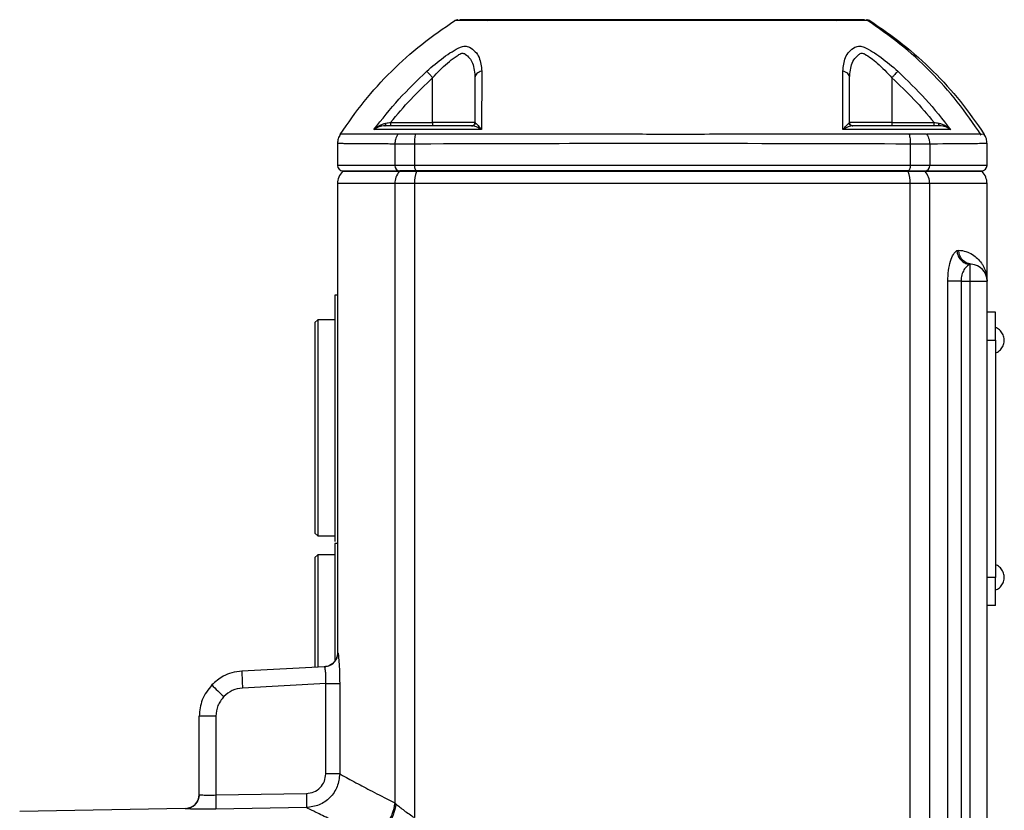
# Model space of a CAD drawing. Header units: millimetres. Extents: x 444 to 4809, y 21 to 3164.
# Tile 15 of 52: x 594 to 769, y 2121 to 2261. Entities that reach past the tile are written whole.
import ezdxf

# ---------------------------------------------------------------- set-up
doc = ezdxf.new("R2010")
doc.units = ezdxf.units.MM

msp = doc.modelspace()

# ---------------------------------------------------------------- linework, layer by layer
at = {"color": 7, "linetype": 'Continuous', "lineweight": 25}
for p, q in [((667.54, 2243.09), (667.54, 2251.02)), ((748.86, 2251.02), (748.86, 2243.09)), ((660.09, 2243.09), (667.54, 2243.09)), ((675.04, 2243.09), (667.54, 2243.09)), ((667.54, 2243.09), (667.54, 2242.49)), ((748.86, 2243.09), (741.36, 2243.09)), ((748.86, 2243.09), (748.86, 2242.49)), ((748.86, 2243.09), (756.32, 2243.09)), ((765.22, 2240.98), (764.58, 2240.99)), ((650.7, 2239.36), (650.7, 2235.49)), ((660.85, 2239.27), (660.85, 2235.49)), ((664.3, 2239.27), (664.3, 2235.49)), ((752.1, 2239.27), (752.1, 2235.49)), ((755.55, 2239.27), (755.55, 2235.49)), ((765.7, 2235.49), (765.7, 2239.36)), ((664.3, 2235.49), (660.85, 2235.49)), ((752.1, 2235.49), (664.3, 2235.49)), ((755.55, 2235.49), (752.1, 2235.49)), ((651.7, 2234.49), (651.58, 2234.37)), ((651.7, 2234.49), (661.75, 2234.49)), ((661.75, 2234.49), (661.64, 2234.37)), ((664.69, 2234.37), (661.64, 2234.37)), ((664.74, 2234.49), (661.75, 2234.49)), ((664.74, 2234.49), (664.69, 2234.37)), ((751.72, 2234.37), (664.69, 2234.37)), ((751.66, 2234.49), (664.74, 2234.49)), ((751.72, 2234.37), (751.66, 2234.49)), ((751.66, 2234.49), (754.65, 2234.49)), ((754.76, 2234.37), (751.72, 2234.37)), ((754.76, 2234.37), (754.65, 2234.49)), ((754.65, 2234.49), (764.7, 2234.49)), ((764.82, 2234.37), (764.7, 2234.49)), ((650.7, 2232.25), (650.7, 2166.49)), ((660.85, 2232.25), (660.85, 2122.53)), ((664.3, 2232.25), (660.85, 2232.25)), ((664.3, 2232.25), (664.3, 2119.94)), ((752.1, 2232.25), (664.3, 2232.25)), ((752.1, 2069), (752.1, 2232.25)), ((755.55, 2232.25), (752.1, 2232.25)), ((765.7, 2214.99), (765.7, 2232.25)), ((760.34, 2220.38), (760.7, 2220.48)), ((762.91, 2217.99), (762.7, 2217.93)), ((762.7, 2214.99), (762.7, 2217.93)), ((758.77, 2078.96), (758.77, 2214.99)), ((761.1, 2214.99), (761.1, 2078.96)), ((761.1, 2214.99), (762.7, 2214.99)), ((762.7, 2214.99), (765.7, 2214.99)), ((762.7, 2078.72), (762.7, 2214.99)), ((765.7, 2100.67), (765.7, 2214.99)), ((650.7, 2212.49), (650.2, 2212.48)), ((767.2, 2209.49), (765.7, 2209.49)), ((767.2, 2204.49), (767.2, 2209.49)), ((647.2, 2208.14), (646.7, 2207.64)), ((646.7, 2207.64), (646.7, 2170.35)), ((650.2, 2208.14), (647.2, 2208.14)), ((647.2, 2208.14), (647.2, 2169.85)), ((765.7, 2204.49), (767.2, 2204.49)), ((767.2, 2204.49), (767.2, 2162.49)), ((646.7, 2170.35), (646.7, 2170.34)), ((646.7, 2170.34), (647.2, 2169.84)), ((647.2, 2169.85), (647.2, 2169.84)), ((647.2, 2169.84), (650.2, 2169.84)), ((650.7, 2168.49), (650.2, 2168.48)), ((647.2, 2166.49), (646.7, 2165.99)), ((646.7, 2165.99), (646.7, 2146.57)), ((650.2, 2166.49), (647.2, 2166.49)), ((647.2, 2166.49), (647.2, 2151.96)), ((650.7, 2166.49), (650.7, 2149.15)), ((767.2, 2162.49), (765.7, 2162.49)), ((767.2, 2157.49), (767.2, 2162.49)), ((767.2, 2157.49), (765.7, 2157.49)), ((647.2, 2151.96), (647.2, 2146.59)), ((648.39, 2146.66), (633.78, 2145.89)), ((648.63, 2143.67), (633.89, 2142.89)), ((648.63, 2127.7), (648.63, 2143.67)), ((651.08, 2143.67), (651.08, 2127.7)), ((629.15, 2137.9), (626.2, 2137.9)), ((626.2, 2124.02), (626.2, 2137.9)), ((629.15, 2137.9), (629.15, 2123.95)), ((629.15, 2123.95), (645.19, 2124.22)), ((645.19, 2121.72), (629.15, 2121.45)), ((661.04, 2122.37), (660.85, 2122.53)), ((623.75, 2121.54), (594.43, 2121.03))]:
    msp.add_line(p, q, dxfattribs=at)
at = {"color": 8, "linetype": 'Continuous', "lineweight": 25}
for p, q in [((660.85, 2235.49), (650.7, 2235.49)), ((765.7, 2235.49), (755.55, 2235.49)), ((661.64, 2234.37), (651.58, 2234.37)), ((764.82, 2234.37), (754.76, 2234.37)), ((660.85, 2232.25), (650.7, 2232.25)), ((755.55, 2064.29), (755.55, 2232.25)), ((765.7, 2232.25), (755.55, 2232.25)), ((623.75, 2121.52), (623.75, 2121.54))]:
    msp.add_line(p, q, dxfattribs=at)
at = {"color": 7, "linetype": 'Continuous', "lineweight": 25, "flags": 128}
for points in [[(752.1, 2239.27), (752.1, 2239.27), (752.08, 2239.27), (752.02, 2239.27), (751.81, 2239.27), (750.95, 2239.27), (749.54, 2239.27), (747.55, 2239.28), (745.48, 2239.28), (744.03, 2239.29), (742.72, 2239.29), (741.57, 2239.29), (740.28, 2239.29), (738.36, 2239.3), (735.7, 2239.3), (732.28, 2239.31), (728.75, 2239.32), (725.82, 2239.32), (723.3, 2239.33), (721.18, 2239.33), (718.57, 2239.34), (715.29, 2239.34), (711.83, 2239.34), (708.2, 2239.35), (706.72, 2239.35), (705.19, 2239.34), (703.62, 2239.34), (702, 2239.34), (700.33, 2239.34), (698.62, 2239.34), (696.86, 2239.34), (695.9, 2239.33), (694.73, 2239.33), (693.35, 2239.33), (691.75, 2239.33), (689.95, 2239.32), (687.95, 2239.32), (685.74, 2239.31), (679.01, 2239.3), (673.61, 2239.29), (669.49, 2239.28), (667.2, 2239.27), (665.59, 2239.27), (664.62, 2239.27), (664.38, 2239.27), (664.32, 2239.27), (664.3, 2239.27), (664.3, 2239.27), (664.3, 2239.27), (664.3, 2239.27), (664.3, 2239.27), (664.3, 2239.27)], [(664.3, 2235.49), (664.31, 2235.3), (664.33, 2235.11), (664.37, 2234.94), (664.43, 2234.79), (664.5, 2234.66), (664.57, 2234.57), (664.65, 2234.51), (664.74, 2234.49)], [(752.1, 2235.49), (752.1, 2235.3), (752.07, 2235.11), (752.03, 2234.94), (751.98, 2234.79), (751.91, 2234.66), (751.83, 2234.57), (751.75, 2234.51), (751.66, 2234.49)]]:
    msp.add_lwpolyline(points, dxfattribs=at)
at = {"color": 8, "linetype": 'Continuous', "lineweight": 25, "flags": 128}
msp.add_lwpolyline([(765.7, 2239.35), (765.69, 2239.35), (765.66, 2239.34), (765.6, 2239.34), (765.51, 2239.34), (765.39, 2239.34), (765.24, 2239.34), (765.06, 2239.34), (764.94, 2239.33), (764.79, 2239.33), (764.59, 2239.33), (764.34, 2239.33), (764.02, 2239.32), (763.63, 2239.32), (763.15, 2239.31), (761.35, 2239.3), (759.53, 2239.29), (757.9, 2239.28), (756.91, 2239.27), (756.17, 2239.27), (755.71, 2239.27), (755.59, 2239.27), (755.56, 2239.27), (755.55, 2239.27), (755.55, 2239.27), (755.55, 2239.27), (755.55, 2239.27), (755.55, 2239.27), (755.55, 2239.27), (755.55, 2239.27)], dxfattribs=at)
at = {"color": 7, "linetype": 'Continuous', "lineweight": 25}
for centre, radius, start, end in [((651.7, 2235.49), 1, 180, 270), ((661.81, 2235.44), 0.953, 177.1038, 266.775), ((754.6, 2235.44), 0.953, 273.2255, 2.8956), ((764.7, 2235.49), 1, 270, 0), ((653.7, 2232.25), 3, 135, 180), ((664.03, 2232.28), 3.18, 138.7217, 180.4512), ((669.75, 2232.36), 5.45, 158.2874, 181.1005), ((746.65, 2232.36), 5.45, 358.9002, 21.7127), ((752.37, 2232.28), 3.18, 359.5499, 41.2779), ((762.7, 2232.25), 3, 360, 45), ((762.7, 2214.99), 3, 0, 86.0712), ((676.79, 2145.89), 43.01, 180.003, 183.9976), ((672.29, 2185.79), 60.95, 223.9975, 226.7826), ((623.7, 2124.04), 2.5, 271, 0)]:
    msp.add_arc(centre, radius, start, end, dxfattribs=at)
for points, knots in [([(651.19, 2240.98), (652.56, 2242.96), (655.29, 2246.9), (660.17, 2252.21), (665.51, 2257.06), (669.47, 2259.77), (671.45, 2261.13)], [0, 0, 0, 0, 0.250266, 0.499883, 0.749559, 1, 1, 1, 1]), ([(672.03, 2261.27), (672, 2261.27), (671.78, 2261.27), (671.61, 2261.2), (671.45, 2261.13)], [0, 0, 0, 0, 0.1152372, 1, 1, 1, 1]), ([(677.3, 2261.12), (676.39, 2261.12), (674.6, 2261.12), (672.82, 2261.13), (671.66, 2261.13), (671.52, 2261.13), (671.45, 2261.13)], [0, 0, 0, 0, 0.251551, 0.501204, 0.749904, 1, 1, 1, 1]), ([(677.82, 2261.29), (676.65, 2261.29), (674.32, 2261.29), (672.63, 2261.29), (672.43, 2261.29), (672.38, 2261.29)], [0, 0, 0, 0, 0.4258899, 0.8485187, 1, 1, 1, 1]), ([(677.3, 2261.12), (677.38, 2261.17), (677.54, 2261.27), (677.73, 2261.29), (677.82, 2261.29)], [0, 0, 0, 0, 0.500008, 1, 1, 1, 1]), ([(677.33, 2261.12), (677.32, 2261.12), (677.31, 2261.12), (677.3, 2261.12), (677.3, 2261.12)], [0, 0, 0, 0, 0.499836, 1, 1, 1, 1]), ([(678.24, 2261.12), (678.14, 2261.12), (677.95, 2261.13), (677.61, 2261.14), (677.44, 2261.12), (677.33, 2261.12)], [0, 0, 0, 0, 0.253848, 0.50196, 1, 1, 1, 1]), ([(678.53, 2261.29), (678.5, 2261.29), (678.46, 2261.29), (678.38, 2261.29), (678.26, 2261.29), (678.01, 2261.29), (677.9, 2261.29), (677.82, 2261.29)], [0, 0, 0, 0, 0.083386, 0.12671, 0.252868, 0.501888, 1, 1, 1, 1]), ([(678.31, 2261.12), (678.3, 2261.12), (678.28, 2261.12), (678.25, 2261.12), (678.24, 2261.12)], [0, 0, 0, 0, 0.499934, 1, 1, 1, 1]), ([(678.31, 2261.12), (678.35, 2261.17), (678.41, 2261.27), (678.49, 2261.29), (678.53, 2261.29)], [0, 0, 0, 0, 0.500008, 1, 1, 1, 1]), ([(738.09, 2261.12), (735.69, 2261.12), (730.91, 2261.12), (723.46, 2261.13), (715.89, 2261.13), (708.23, 2261.14), (700.58, 2261.13), (693.01, 2261.13), (685.53, 2261.12), (680.72, 2261.12), (678.31, 2261.12)], [0, 0, 0, 0, 0.12523, 0.249634, 0.374376, 0.499905, 0.624408, 0.748754, 0.8741, 1, 1, 1, 1]), ([(737.87, 2261.29), (734.7, 2261.29), (728.36, 2261.29), (718.36, 2261.29), (708.23, 2261.29), (698.11, 2261.29), (688.1, 2261.29), (681.73, 2261.29), (678.53, 2261.29)], [0, 0, 0, 0, 0.166384, 0.332781, 0.499905, 0.665717, 0.832335, 1, 1, 1, 1]), ([(738.09, 2261.12), (738.06, 2261.17), (737.99, 2261.27), (737.91, 2261.29), (737.87, 2261.29)], [0, 0, 0, 0, 0.499983, 1, 1, 1, 1]), ([(738.58, 2261.29), (738.57, 2261.29), (738.56, 2261.29), (738.52, 2261.29), (738.45, 2261.29), (738.27, 2261.29), (738.03, 2261.29), (737.87, 2261.29)], [0, 0, 0, 0, 0.083393, 0.126691, 0.252844, 0.501877, 1, 1, 1, 1]), ([(738.17, 2261.12), (738.15, 2261.12), (738.13, 2261.12), (738.1, 2261.12), (738.09, 2261.12)], [0, 0, 0, 0, 0.500066, 1, 1, 1, 1]), ([(739.08, 2261.12), (739.02, 2261.12), (738.91, 2261.13), (738.63, 2261.14), (738.35, 2261.12), (738.17, 2261.12)], [0, 0, 0, 0, 0.253849, 0.501956, 1, 1, 1, 1]), ([(738.58, 2261.29), (738.68, 2261.29), (738.86, 2261.27), (739.03, 2261.17), (739.11, 2261.12)], [0, 0, 0, 0, 0.50001, 1, 1, 1, 1]), ([(744.03, 2261.29), (743.97, 2261.29), (743.77, 2261.29), (742.09, 2261.29), (739.76, 2261.29), (738.58, 2261.29)], [0, 0, 0, 0, 0.151133, 0.574146, 1, 1, 1, 1]), ([(739.11, 2261.12), (739.1, 2261.12), (739.09, 2261.12), (739.08, 2261.12), (739.08, 2261.12)], [0, 0, 0, 0, 0.500293, 1, 1, 1, 1]), ([(744.95, 2261.13), (744.88, 2261.13), (744.74, 2261.13), (743.59, 2261.13), (741.81, 2261.12), (740.01, 2261.12), (739.11, 2261.12)], [0, 0, 0, 0, 0.249999, 0.498759, 0.748627, 1, 1, 1, 1]), ([(744.95, 2261.13), (744.8, 2261.2), (744.63, 2261.27), (744.4, 2261.27), (744.37, 2261.27)], [0, 0, 0, 0, 0.883914, 1, 1, 1, 1]), ([(764.69, 2240.83), (763.32, 2242.84), (760.57, 2246.83), (755.7, 2252.21), (750.37, 2257.11), (746.41, 2259.85), (744.43, 2261.23)], [0, 0, 0, 0, 0.251118, 0.501058, 0.750459, 1, 1, 1, 1]), ([(744.95, 2261.13), (746.93, 2259.77), (750.9, 2257.06), (756.23, 2252.21), (761.11, 2246.9), (763.85, 2242.96), (765.22, 2240.98)], [0, 0, 0, 0, 0.25044, 0.500117, 0.749735, 1, 1, 1, 1]), ([(666.49, 2252.16), (667.47, 2253.01), (668.95, 2254.29), (671, 2255.67), (671.97, 2256.18), (672.45, 2256.43)], [0, 0, 0, 0, 0.498774, 0.749505, 1, 1, 1, 1]), ([(672.45, 2256.43), (672.72, 2256.51), (673.27, 2256.68), (673.81, 2256.51), (674.09, 2256.43)], [0, 0, 0, 0, 0.499237, 1, 1, 1, 1]), ([(674.09, 2256.43), (674.44, 2256.18), (675.15, 2255.67), (676.03, 2254.29), (676.15, 2253.01), (676.23, 2252.16)], [0, 0, 0, 0, 0.24982, 0.500551, 1, 1, 1, 1]), ([(740.17, 2252.16), (740.26, 2253.01), (740.38, 2254.29), (741.25, 2255.67), (741.96, 2256.18), (742.32, 2256.43)], [0, 0, 0, 0, 0.4987737, 0.7495051, 1, 1, 1, 1]), ([(742.32, 2256.43), (742.59, 2256.51), (743.13, 2256.68), (743.68, 2256.51), (743.95, 2256.43)], [0, 0, 0, 0, 0.499226, 1, 1, 1, 1]), ([(743.95, 2256.43), (744.43, 2256.18), (745.4, 2255.67), (747.45, 2254.29), (748.93, 2253.01), (749.91, 2252.16)], [0, 0, 0, 0, 0.2498182, 0.500551, 1, 1, 1, 1]), ([(667.54, 2251.02), (668.4, 2251.92), (669.69, 2253.28), (671.31, 2254.54), (672.09, 2255.05), (672.53, 2255.31), (672.87, 2255.37), (673.13, 2255.31), (673.87, 2254.84), (674.84, 2253.52), (674.97, 2251.91), (675.04, 2251.02)], [0, 0, 0, 0, 0.250313, 0.376297, 0.439385, 0.471027, 0.502291, 0.53362, 0.549276, 0.751429, 1, 1, 1, 1]), ([(741.36, 2251.02), (741.43, 2251.92), (741.54, 2253.28), (742.34, 2254.54), (742.89, 2255.05), (743.25, 2255.31), (743.57, 2255.37), (743.86, 2255.31), (744.72, 2254.84), (746.46, 2253.52), (748.01, 2251.91), (748.86, 2251.02)], [0, 0, 0, 0, 0.250314, 0.376297, 0.439386, 0.471027, 0.502291, 0.533621, 0.549277, 0.751429, 1, 1, 1, 1]), ([(657.13, 2241.82), (658.58, 2243.65), (661.47, 2247.3), (664.82, 2250.54), (666.49, 2252.16)], [0, 0, 0, 0, 0.499869, 1, 1, 1, 1]), ([(660.09, 2243.09), (661.26, 2244.48), (663.6, 2247.25), (666.23, 2249.76), (667.54, 2251.02)], [0, 0, 0, 0, 0.499207, 1, 1, 1, 1]), ([(667.54, 2251.02), (667.42, 2251.15), (667.19, 2251.41), (666.87, 2251.75), (666.62, 2252.02), (666.54, 2252.11), (666.49, 2252.16)], [0, 0, 0, 0, 0.250005, 0.500005, 0.750002, 1, 1, 1, 1]), ([(676.23, 2252.16), (676.06, 2252.11), (675.74, 2252.02), (675.35, 2251.75), (675.09, 2251.41), (675.06, 2251.15), (675.04, 2251.02)], [0, 0, 0, 0, 0.250001, 0.500001, 0.750004, 1, 1, 1, 1]), ([(675.04, 2251.02), (675.04, 2249.76), (675.04, 2247.25), (675.04, 2244.48), (675.04, 2243.09)], [0, 0, 0, 0, 0.500805, 1, 1, 1, 1]), ([(676.23, 2252.16), (676.23, 2250.54), (676.22, 2247.3), (676.22, 2243.65), (676.22, 2241.82)], [0, 0, 0, 0, 0.4998302, 1, 1, 1, 1]), ([(740.19, 2241.82), (740.19, 2243.65), (740.19, 2247.3), (740.18, 2250.54), (740.17, 2252.16)], [0, 0, 0, 0, 0.499968, 1, 1, 1, 1]), ([(741.36, 2251.02), (741.34, 2251.15), (741.31, 2251.41), (741.05, 2251.75), (740.67, 2252.02), (740.34, 2252.11), (740.17, 2252.16)], [0, 0, 0, 0, 0.250005, 0.499995, 0.75, 1, 1, 1, 1]), ([(741.36, 2243.09), (741.36, 2244.48), (741.36, 2247.25), (741.36, 2249.76), (741.36, 2251.02)], [0, 0, 0, 0, 0.499207, 1, 1, 1, 1]), ([(749.91, 2252.16), (749.87, 2252.11), (749.78, 2252.02), (749.53, 2251.75), (749.22, 2251.41), (748.98, 2251.15), (748.86, 2251.02)], [0, 0, 0, 0, 0.249988, 0.499993, 0.749995, 1, 1, 1, 1]), ([(748.86, 2251.02), (750.18, 2249.76), (752.8, 2247.25), (755.15, 2244.48), (756.32, 2243.09)], [0, 0, 0, 0, 0.500805, 1, 1, 1, 1]), ([(749.91, 2252.16), (751.58, 2250.54), (754.93, 2247.3), (757.83, 2243.65), (759.27, 2241.82)], [0, 0, 0, 0, 0.499831, 1, 1, 1, 1]), ([(657.13, 2241.82), (657.44, 2242.08), (657.9, 2242.46), (658.65, 2242.82), (659.06, 2242.91), (659.26, 2242.96)], [0, 0, 0, 0, 0.507048, 0.757281, 1, 1, 1, 1]), ([(659.1, 2242.49), (658.91, 2242.48), (658.52, 2242.46), (657.82, 2242.26), (657.41, 2242), (657.13, 2241.82)], [0, 0, 0, 0, 0.242624, 0.492859, 1, 1, 1, 1]), ([(659.1, 2242.49), (659.12, 2242.5), (659.16, 2242.52), (659.21, 2242.64), (659.25, 2242.79), (659.26, 2242.9), (659.26, 2242.96)], [0, 0, 0, 0, 0.279719, 0.559457, 0.779737, 1, 1, 1, 1]), ([(674.58, 2242.49), (672.79, 2242.49), (670.4, 2242.49), (667.48, 2242.49), (665.72, 2242.49), (664.06, 2242.49), (662.92, 2242.49), (662.15, 2242.49), (660.76, 2242.49), (659.81, 2242.49), (659.1, 2242.49)], [0, 0, 0, 0, 0.2467442, 0.328868, 0.412884, 0.4940537, 0.5763714, 0.6619796, 0.746484, 1, 1, 1, 1]), ([(659.26, 2242.96), (659.4, 2242.98), (659.67, 2243.03), (659.95, 2243.07), (660.09, 2243.09)], [0, 0, 0, 0, 0.498241, 1, 1, 1, 1]), ([(660.09, 2243.09), (660.09, 2243.01), (660.09, 2242.86), (660.09, 2242.66), (660.09, 2242.52), (660.09, 2242.5), (660.09, 2242.49)], [0, 0, 0, 0, 0.249987, 0.5, 0.750013, 1, 1, 1, 1]), ([(674.44, 2242.49), (674.52, 2242.5), (674.68, 2242.52), (674.88, 2242.66), (675.02, 2242.86), (675.03, 2243.01), (675.04, 2243.09)], [0, 0, 0, 0, 0.2500154, 0.4999993, 0.7500096, 1, 1, 1, 1]), ([(674.58, 2242.49), (674.65, 2242.5), (674.8, 2242.52), (674.97, 2242.64), (675.09, 2242.79), (675.13, 2242.9), (675.14, 2242.96)], [0, 0, 0, 0, 0.279719, 0.559457, 0.779737, 1, 1, 1, 1]), ([(676.22, 2241.82), (675.9, 2242), (675.43, 2242.26), (674.89, 2242.46), (674.69, 2242.48), (674.58, 2242.49)], [0, 0, 0, 0, 0.5070368, 0.7574976, 1, 1, 1, 1]), ([(675.04, 2243.09), (675.05, 2243.07), (675.06, 2243.03), (675.11, 2242.98), (675.14, 2242.96)], [0, 0, 0, 0, 0.5017762, 1, 1, 1, 1]), ([(675.14, 2242.96), (675.21, 2242.91), (675.33, 2242.82), (675.68, 2242.46), (676, 2242.08), (676.22, 2241.82)], [0, 0, 0, 0, 0.242602, 0.493052, 1, 1, 1, 1]), ([(740.19, 2241.82), (740.4, 2242.08), (740.72, 2242.46), (741.07, 2242.82), (741.2, 2242.91), (741.26, 2242.96)], [0, 0, 0, 0, 0.507054, 0.757279, 1, 1, 1, 1]), ([(741.82, 2242.49), (741.72, 2242.48), (741.51, 2242.46), (740.97, 2242.26), (740.5, 2242), (740.19, 2241.82)], [0, 0, 0, 0, 0.2426176, 0.4928602, 1, 1, 1, 1]), ([(741.26, 2242.96), (741.29, 2242.98), (741.35, 2243.03), (741.36, 2243.07), (741.36, 2243.09)], [0, 0, 0, 0, 0.498242, 1, 1, 1, 1]), ([(741.82, 2242.49), (741.75, 2242.5), (741.6, 2242.52), (741.43, 2242.64), (741.31, 2242.79), (741.28, 2242.9), (741.26, 2242.96)], [0, 0, 0, 0, 0.279729, 0.559444, 0.779741, 1, 1, 1, 1]), ([(741.36, 2243.09), (741.37, 2243.01), (741.39, 2242.86), (741.53, 2242.66), (741.72, 2242.52), (741.88, 2242.5), (741.96, 2242.49)], [0, 0, 0, 0, 0.2499865, 0.5000048, 0.750001, 1, 1, 1, 1]), ([(757.31, 2242.49), (756.61, 2242.49), (755.69, 2242.49), (754.35, 2242.49), (753.57, 2242.49), (752.53, 2242.49), (750.92, 2242.49), (749.11, 2242.49), (746.12, 2242.49), (743.66, 2242.49), (741.82, 2242.49)], [0, 0, 0, 0, 0.246743, 0.328868, 0.412883, 0.494053, 0.576371, 0.661979, 0.746484, 1, 1, 1, 1]), ([(756.32, 2242.49), (756.32, 2242.5), (756.32, 2242.52), (756.32, 2242.66), (756.32, 2242.86), (756.32, 2243.01), (756.32, 2243.09)], [0, 0, 0, 0, 0.249987, 0.5, 0.750013, 1, 1, 1, 1]), ([(756.32, 2243.09), (756.46, 2243.07), (756.73, 2243.03), (757.01, 2242.98), (757.14, 2242.96)], [0, 0, 0, 0, 0.501768, 1, 1, 1, 1]), ([(757.31, 2242.49), (757.28, 2242.5), (757.24, 2242.52), (757.19, 2242.64), (757.16, 2242.79), (757.15, 2242.9), (757.14, 2242.96)], [0, 0, 0, 0, 0.279724, 0.559457, 0.779739, 1, 1, 1, 1]), ([(757.14, 2242.96), (757.34, 2242.91), (757.76, 2242.82), (758.51, 2242.46), (758.97, 2242.08), (759.27, 2241.82)], [0, 0, 0, 0, 0.242596, 0.493049, 1, 1, 1, 1]), ([(759.27, 2241.82), (758.99, 2242), (758.58, 2242.26), (757.88, 2242.46), (757.5, 2242.48), (757.31, 2242.49)], [0, 0, 0, 0, 0.507038, 0.7575012, 1, 1, 1, 1]), ([(651.19, 2240.98), (651.05, 2240.73), (650.77, 2240.22), (650.72, 2239.64), (650.7, 2239.35)], [0, 0, 0, 0, 0.4999942, 1, 1, 1, 1]), ([(661.3, 2241.02), (661.29, 2241.02), (661.27, 2241.02), (661.24, 2241.02), (661.19, 2241.02), (661.11, 2241.02), (660.96, 2241.02), (660.69, 2241.02), (660.23, 2241.01), (659.43, 2241.01), (658.07, 2241.01), (655.91, 2241), (653.48, 2241), (651.56, 2240.99), (651.31, 2240.98), (651.19, 2240.98)], [0, 0, 0, 0, 0.001528, 0.002728, 0.00487, 0.008696, 0.015527, 0.027723, 0.049495, 0.088357, 0.157733, 0.281712, 0.501615, 0.750044, 1, 1, 1, 1]), ([(661.77, 2241.84), (660.9, 2241.84), (659.19, 2241.83), (657.81, 2241.83), (657.13, 2241.82)], [0, 0, 0, 0, 0.503147, 1, 1, 1, 1]), ([(661.39, 2241.02), (661.22, 2240.72), (660.93, 2240.17), (660.88, 2239.54), (660.85, 2239.27)], [0, 0, 0, 0, 0.559537, 1, 1, 1, 1]), ([(661.39, 2241.02), (661.38, 2241.02), (661.34, 2241.02), (661.31, 2241.02), (661.3, 2241.02)], [0, 0, 0, 0, 0.505825, 1, 1, 1, 1]), ([(664.49, 2241.02), (663.86, 2241.03), (662.59, 2241.04), (661.79, 2241.03), (661.39, 2241.02)], [0, 0, 0, 0, 0.500395, 1, 1, 1, 1]), ([(665.07, 2241.84), (664.39, 2241.85), (663.03, 2241.88), (662.19, 2241.85), (661.77, 2241.84)], [0, 0, 0, 0, 0.499841, 1, 1, 1, 1]), ([(664.49, 2241.02), (664.43, 2240.75), (664.3, 2240.21), (664.3, 2239.58), (664.3, 2239.27)], [0, 0, 0, 0, 0.499994, 1, 1, 1, 1]), ([(664.67, 2241.02), (664.64, 2241.02), (664.58, 2241.02), (664.52, 2241.02), (664.49, 2241.02)], [0, 0, 0, 0, 0.493732, 1, 1, 1, 1]), ([(751.73, 2241.02), (751.73, 2241.02), (751.73, 2241.02), (751.73, 2241.02), (751.73, 2241.02), (751.73, 2241.02), (751.72, 2241.02), (751.7, 2241.02), (751.59, 2241.02), (751.17, 2241.02), (750.24, 2241.02), (748.63, 2241.01), (746.08, 2241.01), (742.41, 2241.01), (737.48, 2241), (733.13, 2241), (729.98, 2241), (728.42, 2240.99), (727.07, 2240.99), (725.72, 2240.99), (724.36, 2240.99), (721.01, 2240.99), (715.64, 2240.98), (706.93, 2240.98), (696.95, 2240.99), (687.49, 2240.99), (679.81, 2241), (674.05, 2241.01), (669.6, 2241.01), (666.83, 2241.01), (665.62, 2241.02), (665.09, 2241.02), (664.86, 2241.02), (664.76, 2241.02), (664.71, 2241.02), (664.68, 2241.02), (664.67, 2241.02)], [0, 0, 0, 0, 0, 0.000001, 0.000004, 0.000016, 0.000062, 0.000246, 0.000984, 0.003935, 0.015734, 0.035387, 0.06289, 0.108506, 0.166483, 0.236359, 0.258838, 0.274148, 0.28945, 0.304747, 0.320041, 0.335337, 0.417406, 0.500035, 0.625063, 0.749214, 0.819005, 0.889288, 0.951273, 0.978551, 0.99056, 0.995846, 0.998152, 0.999147, 0.999572, 1, 1, 1, 1]), ([(676.22, 2241.82), (674.34, 2241.83), (670.55, 2241.83), (666.9, 2241.84), (665.07, 2241.84)], [0, 0, 0, 0, 0.4968523, 1, 1, 1, 1]), ([(751.34, 2241.84), (749.5, 2241.84), (745.86, 2241.83), (742.07, 2241.83), (740.19, 2241.82)], [0, 0, 0, 0, 0.503147, 1, 1, 1, 1]), ([(754.64, 2241.84), (754.22, 2241.85), (753.38, 2241.88), (752.02, 2241.85), (751.34, 2241.84)], [0, 0, 0, 0, 0.49984, 1, 1, 1, 1]), ([(751.91, 2241.02), (751.88, 2241.02), (751.82, 2241.02), (751.76, 2241.02), (751.73, 2241.02)], [0, 0, 0, 0, 0.505856, 1, 1, 1, 1]), ([(755.01, 2241.02), (754.61, 2241.03), (753.81, 2241.04), (752.54, 2241.03), (751.91, 2241.02)], [0, 0, 0, 0, 0.500398, 1, 1, 1, 1]), ([(751.91, 2241.02), (751.97, 2240.75), (752.1, 2240.21), (752.1, 2239.58), (752.1, 2239.27)], [0, 0, 0, 0, 0.499994, 1, 1, 1, 1]), ([(759.27, 2241.82), (758.59, 2241.83), (757.21, 2241.83), (755.5, 2241.84), (754.64, 2241.84)], [0, 0, 0, 0, 0.496851, 1, 1, 1, 1]), ([(755.01, 2241.02), (755.03, 2241.02), (755.06, 2241.02), (755.09, 2241.02), (755.11, 2241.02)], [0, 0, 0, 0, 0.508154, 1, 1, 1, 1]), ([(755.01, 2241.02), (755.18, 2240.72), (755.48, 2240.17), (755.53, 2239.54), (755.55, 2239.27)], [0, 0, 0, 0, 0.559504, 1, 1, 1, 1]), ([(765.7, 2239.35), (765.68, 2239.64), (765.64, 2240.22), (765.36, 2240.73), (765.22, 2240.98)], [0, 0, 0, 0, 0.500003, 1, 1, 1, 1]), ([(664.3, 2239.27), (663.58, 2239.25), (662.15, 2239.22), (661.28, 2239.25), (660.85, 2239.27)], [0, 0, 0, 0, 0.499832, 1, 1, 1, 1]), ([(755.55, 2239.27), (755.12, 2239.25), (754.26, 2239.22), (752.82, 2239.25), (752.1, 2239.27)], [0, 0, 0, 0, 0.499827, 1, 1, 1, 1]), ([(758.77, 2214.99), (758.79, 2215.63), (758.84, 2216.9), (759.22, 2218.56), (759.73, 2219.82), (760.14, 2220.19), (760.34, 2220.38)], [0, 0, 0, 0, 0.25047, 0.500248, 0.750048, 1, 1, 1, 1]), ([(760.34, 2220.38), (760.4, 2220.03), (760.52, 2219.34), (761.16, 2218.56), (761.92, 2218.06), (762.44, 2217.97), (762.7, 2217.93)], [0, 0, 0, 0, 0.279651, 0.559299, 0.77965, 1, 1, 1, 1]), ([(760.7, 2220.48), (761.14, 2220.42), (762.03, 2220.28), (763.13, 2219.74), (764.04, 2219.02), (764.64, 2218.32), (765.03, 2217.69), (765.27, 2217.17), (765.47, 2216.64), (765.6, 2216.12), (765.68, 2215.57), (765.7, 2215.2), (765.7, 2214.99)], [0, 0, 0, 0, 0.134035, 0.27789, 0.415374, 0.554834, 0.625889, 0.702356, 0.777429, 0.851204, 0.916452, 1, 1, 1, 1]), ([(762.91, 2217.99), (762.58, 2218.05), (761.92, 2218.18), (761.2, 2218.85), (760.77, 2219.65), (760.73, 2220.2), (760.7, 2220.48)], [0, 0, 0, 0, 0.2796455, 0.5593031, 0.7796427, 1, 1, 1, 1]), ([(762.7, 2217.93), (762.51, 2217.84), (762.12, 2217.65), (761.6, 2217.01), (761.27, 2216.25), (761.12, 2215.55), (761.1, 2215.18), (761.1, 2214.99)], [0, 0, 0, 0, 0.250057, 0.499811, 0.749009, 0.876612, 1, 1, 1, 1]), ([(761.1, 2214.99), (760.85, 2214.99), (760.35, 2214.99), (759.67, 2214.99), (759.1, 2214.99), (758.88, 2214.99), (758.77, 2214.99)], [0, 0, 0, 0, 0.250003, 0.500001, 0.750003, 1, 1, 1, 1]), ([(650.2, 2212.48), (650.2, 2212.4), (650.2, 2212.22), (650.2, 2210.83), (650.2, 2208.65), (650.2, 2205.71), (650.2, 2202.13), (650.2, 2198.04), (650.2, 2193.61), (650.2, 2190.53), (650.2, 2188.99)], [0, 0, 0, 0, 0.1249992, 0.2499998, 0.3749999, 0.5, 0.6250001, 0.7500002, 0.8750008, 1, 1, 1, 1]), ([(767.19, 2202.27), (767.32, 2202.31), (767.71, 2202.46), (768.25, 2202.96), (768.68, 2203.72), (768.8, 2204.6), (768.6, 2205.47), (768.1, 2206.2), (767.58, 2206.62), (767.25, 2206.71), (767.2, 2206.72)], [0, 0, 0, 0, 0.070177, 0.217241, 0.367327, 0.518115, 0.669188, 0.82057, 0.973037, 1, 1, 1, 1]), ([(650.2, 2188.99), (650.2, 2187.46), (650.2, 2184.38), (650.2, 2179.95), (650.2, 2175.85), (650.2, 2172.31), (650.2, 2169.94), (650.2, 2169.04), (650.2, 2168.83)], [0, 0, 0, 0, 0.189087, 0.378175, 0.567261, 0.756348, 0.945434, 1, 1, 1, 1]), ([(650.2, 2168.48), (650.2, 2168.42), (650.2, 2168.29), (650.2, 2167.28), (650.2, 2165.71), (650.2, 2163.58), (650.2, 2160.99), (650.2, 2158.04), (650.2, 2154.83), (650.2, 2152.61), (650.2, 2151.49)], [0, 0, 0, 0, 0.125001, 0.250001, 0.375, 0.500001, 0.625001, 0.75, 0.874999, 1, 1, 1, 1]), ([(767.19, 2160.27), (767.32, 2160.31), (767.71, 2160.46), (768.25, 2160.96), (768.68, 2161.72), (768.8, 2162.6), (768.6, 2163.47), (768.1, 2164.2), (767.58, 2164.62), (767.25, 2164.71), (767.2, 2164.72)], [0, 0, 0, 0, 0.070177, 0.217241, 0.367327, 0.518115, 0.669188, 0.82057, 0.973037, 1, 1, 1, 1]), ([(650.2, 2151.49), (650.2, 2150.37), (650.2, 2149.08), (650.2, 2147.87), (650.2, 2147.72)], [0, 0, 0, 0, 0.87432, 1, 1, 1, 1]), ([(650.7, 2149.15), (650.67, 2148.83), (650.6, 2148.2), (650.05, 2147.39), (649.28, 2146.81), (648.65, 2146.7), (648.33, 2146.65)], [0, 0, 0, 0, 0.249996, 0.500007, 0.750001, 1, 1, 1, 1]), ([(648.39, 2146.66), (648.74, 2146.72), (649.44, 2146.84), (650.22, 2147.51), (650.68, 2148.32), (650.73, 2148.87), (650.76, 2149.15)], [0, 0, 0, 0, 0.279641, 0.559285, 0.779647, 1, 1, 1, 1]), ([(650.76, 2149.15), (650.77, 2149.13), (650.8, 2149.09), (650.86, 2148.65), (650.96, 2147.63), (651.06, 2145.8), (651.07, 2144.38), (651.08, 2143.67)], [0, 0, 0, 0, 0.125951, 0.25141, 0.500703, 0.750217, 1, 1, 1, 1]), ([(648.63, 2143.67), (648.64, 2144.06), (648.66, 2144.85), (648.59, 2145.84), (648.49, 2146.53), (648.42, 2146.61), (648.39, 2146.66)], [0, 0, 0, 0, 0.24995, 0.499689, 0.749388, 1, 1, 1, 1]), ([(633.78, 2145.89), (633.17, 2145.82), (632.03, 2145.68), (630.15, 2144.92), (629.09, 2144.01), (628.44, 2143.45)], [0, 0, 0, 0, 0.305588, 0.57438, 1, 1, 1, 1]), ([(628.44, 2143.45), (627.78, 2142.61), (626.5, 2140.97), (626.3, 2138.91), (626.2, 2137.9)], [0, 0, 0, 0, 0.512051, 1, 1, 1, 1]), ([(633.89, 2142.89), (633.26, 2142.8), (632, 2142.61), (631.03, 2141.78), (630.55, 2141.37)], [0, 0, 0, 0, 0.500226, 1, 1, 1, 1]), ([(648.63, 2143.67), (648.94, 2143.67), (649.55, 2143.67), (650.33, 2143.67), (650.9, 2143.67), (651.02, 2143.67), (651.08, 2143.67)], [0, 0, 0, 0, 0.249997, 0.5, 0.749995, 1, 1, 1, 1]), ([(630.55, 2141.37), (630.15, 2140.86), (629.34, 2139.84), (629.21, 2138.55), (629.15, 2137.9)], [0, 0, 0, 0, 0.5000035, 1, 1, 1, 1]), ([(651.08, 2127.7), (650.99, 2126.93), (650.81, 2125.37), (649.45, 2123.41), (647.51, 2122.02), (645.96, 2121.82), (645.19, 2121.72)], [0, 0, 0, 0, 0.2502, 0.500208, 0.749857, 1, 1, 1, 1]), ([(645.19, 2124.22), (645.64, 2124.27), (646.55, 2124.39), (647.68, 2125.2), (648.48, 2126.34), (648.58, 2127.25), (648.63, 2127.7)], [0, 0, 0, 0, 0.2500589, 0.500248, 0.7500243, 1, 1, 1, 1]), ([(651.08, 2127.7), (651.02, 2127.7), (650.9, 2127.7), (650.33, 2127.7), (649.55, 2127.7), (648.94, 2127.7), (648.63, 2127.7)], [0, 0, 0, 0, 0.250005, 0.5, 0.750003, 1, 1, 1, 1]), ([(651.08, 2127.7), (651.29, 2127.59), (651.72, 2127.35), (652.84, 2126.74), (654.55, 2125.81), (657.08, 2124.46), (659.6, 2123.17), (660.85, 2122.53)], [0, 0, 0, 0, 0.164297, 0.330984, 0.500228, 0.750018, 1, 1, 1, 1]), ([(626.2, 2124.02), (626.17, 2123.7), (626.09, 2123.05), (625.53, 2122.23), (624.72, 2121.65), (624.07, 2121.56), (623.75, 2121.52)], [0, 0, 0, 0, 0.249991, 0.499993, 0.750003, 1, 1, 1, 1]), ([(626.2, 2124.02), (626.25, 2124.01), (626.33, 2123.98), (626.91, 2123.95), (627.52, 2123.93), (628.21, 2123.93), (628.78, 2123.94), (629.15, 2123.95)], [0, 0, 0, 0, 0.249658, 0.499121, 0.633821, 0.762356, 1, 1, 1, 1]), ([(629.15, 2123.95), (629.15, 2123.63), (629.16, 2122.99), (629.17, 2122.18), (629.16, 2121.6), (629.15, 2121.5), (629.15, 2121.45)], [0, 0, 0, 0, 0.2500028, 0.5000042, 0.7500076, 1, 1, 1, 1]), ([(645.19, 2124.22), (645.19, 2123.9), (645.2, 2123.26), (645.21, 2122.45), (645.2, 2121.87), (645.19, 2121.77), (645.19, 2121.72)], [0, 0, 0, 0, 0.250009, 0.500004, 0.750001, 1, 1, 1, 1]), ([(655.57, 2116.7), (654.22, 2117.33), (651.54, 2118.59), (648.54, 2120.05), (646.29, 2121.17), (645.55, 2121.53), (645.19, 2121.72)], [0, 0, 0, 0, 0.251376, 0.500283, 0.750967, 1, 1, 1, 1]), ([(660.85, 2122.53), (660.73, 2121.84), (660.46, 2120.42), (659.21, 2118.55), (657.51, 2117.16), (656.2, 2116.85), (655.57, 2116.7)], [0, 0, 0, 0, 0.241591, 0.500001, 0.75841, 1, 1, 1, 1]), ([(661.04, 2122.37), (660.91, 2121.69), (660.64, 2120.28), (659.43, 2118.42), (657.78, 2117.04), (656.51, 2116.71), (655.9, 2116.55)], [0, 0, 0, 0, 0.241743, 0.500006, 0.758268, 1, 1, 1, 1]), ([(661.04, 2122.37), (661.49, 2122), (662.37, 2121.25), (663.67, 2120.37), (664.3, 2119.94)], [0, 0, 0, 0, 0.511018, 1, 1, 1, 1]), ([(629.15, 2121.45), (628.44, 2121.44), (627.03, 2121.43), (625.25, 2121.45), (623.99, 2121.48), (623.83, 2121.51), (623.75, 2121.52)], [0, 0, 0, 0, 0.250601, 0.500314, 0.750073, 1, 1, 1, 1])]:
    msp.add_open_spline(points, degree=3, knots=knots, dxfattribs=at)
at = {"color": 8, "linetype": 'Continuous', "lineweight": 25}
for points, knots in [([(764.58, 2240.99), (764.58, 2240.99), (764.36, 2240.99), (763.09, 2240.99), (761.11, 2241), (759.17, 2241.01), (757.38, 2241.01), (756.14, 2241.01), (755.56, 2241.02), (755.31, 2241.02), (755.2, 2241.02), (755.15, 2241.02), (755.12, 2241.02), (755.11, 2241.02), (755.11, 2241.02)], [0, 0, 0, 0, 0.006131, 0.335371, 0.520362, 0.706649, 0.870907, 0.943178, 0.974993, 0.988995, 0.995157, 0.997868, 0.999061, 1, 1, 1, 1]), ([(660.85, 2239.27), (660.85, 2239.27), (660.85, 2239.27), (660.84, 2239.27), (660.79, 2239.27), (660.61, 2239.27), (660.21, 2239.27), (659.56, 2239.27), (658.75, 2239.28), (657.99, 2239.28), (657.36, 2239.28), (656.87, 2239.29), (656.41, 2239.29), (655.91, 2239.29), (655.27, 2239.3), (654.47, 2239.3), (653.62, 2239.31), (652.86, 2239.32), (652.28, 2239.32), (651.86, 2239.33), (651.52, 2239.33), (651.2, 2239.34), (650.93, 2239.34), (650.76, 2239.35), (650.67, 2239.35), (650.7, 2239.35), (650.7, 2239.35)], [0, 0, 0, 0, 0.000056, 0.000542, 0.001931, 0.00725, 0.028048, 0.062394, 0.110287, 0.15954, 0.193828, 0.224493, 0.251534, 0.281556, 0.325909, 0.387051, 0.46498, 0.544721, 0.610224, 0.666545, 0.713684, 0.77152, 0.84395, 0.920101, 0.999971, 1, 1, 1, 1])]:
    msp.add_open_spline(points, degree=3, knots=knots, dxfattribs=at)

doc.saveas('drawing.dxf')
